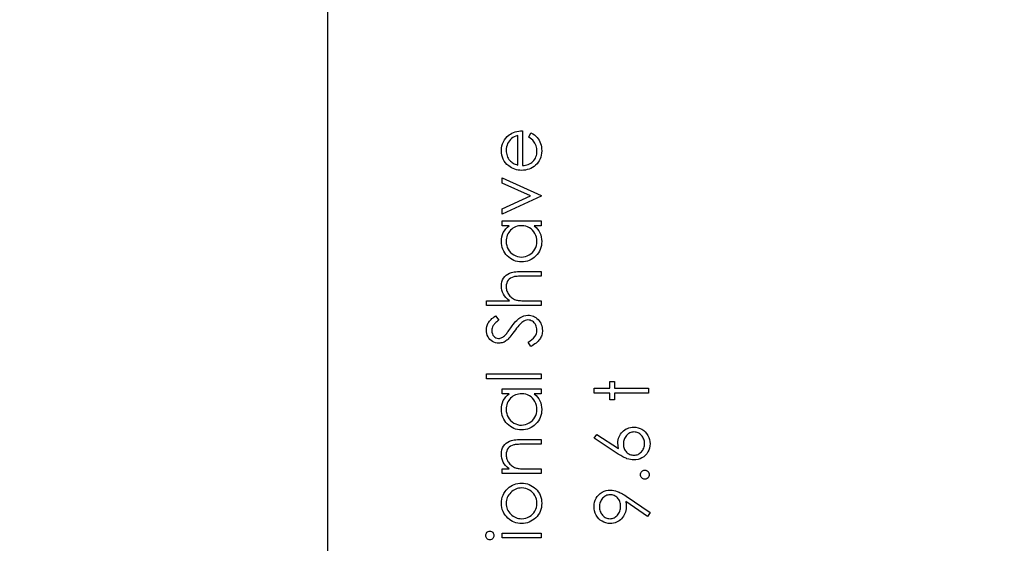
# Model space of a CAD drawing. Header units: inches. Extents: x 0.1 to 87.3, y 0.1 to 33.9.
# Tile 111 of 164: x 28.3 to 30, y 20.7 to 21.7. Entities that reach past the tile are written whole.
import ezdxf

# ---------------------------------------------------------------- set-up
doc = ezdxf.new("R2010")
doc.units = ezdxf.units.IN
doc.header["$MEASUREMENT"] = 0
doc.layers.add('DIMENSIONS', color=171, linetype='Continuous')
doc.layers.add('STATION_LINES', color=231, linetype='Continuous')
doc.styles.add('SLDTEXTSTYLE0', font='TXT', dxfattribs={"width": 0.75})
doc.dimstyles.new('SLDDIMSTYLE3', dxfattribs={"dimtxt": 0.125, "dimasz": 0.13, "dimexe": 0, "dimexo": 0.0625, "dimgap": 0.03125, "dimtad": 0, "dimtih": 1, "dimtoh": 1, "dimdec": 4, "dimlfac": 1.333333, "dimrnd": 1e-09, "dimzin": 12, "dimdsep": 46, "dimtxsty": 'SLDTEXTSTYLE0', "dimsah": 1, "dimcen": 0.09, "dimadec": 0, "dimazin": 3, "dimtfac": 1, "dimtdec": 4, "dimtofl": 0, "dimtmove": 0, "dimatfit": 3, "dimfxl": 1, "dimfrac": 2, "dimtolj": 1, "dimtzin": 12, "dimarcsym": 0})

# ---------------------------------------------------------------- blocks, each defined once
blk = doc.blocks.new('_D_6')
at = {"layer": 'DIMENSIONS'}
for p, q in [((1.8075, 22.5336), (1.8075, 18.1371)), ((31.7987, 22.2074), (31.7987, 18.1371)), ((1.8075, 18.2621), (17.0853, 18.2621)), ((31.7987, 18.2621), (17.7325, 18.2621))]:
    blk.add_line(p, q, dxfattribs=at)
for centre, start, end in [((17.3071, 18.2494), 153.4349, 206.5651), ((17.5106, 18.2494), 333.4349, 26.5651)]:
    blk.add_arc(centre, 0.2219, start, end, dxfattribs=at)
for points in [[(1.8075, 18.2621), (1.9375, 18.2421), (1.9375, 18.2821)], [(31.7987, 18.2621), (31.6687, 18.2821), (31.6687, 18.2421)]]:
    blk.add_solid(points, dxfattribs=at)
at = {"layer": 'DIMENSIONS', "insert": (17.1087, 18.3113), "char_height": 0.125, "attachment_point": 1, "style": 'SLDTEXTSTYLE0'}
blk.add_mtext('39.9883', dxfattribs=at)

msp = doc.modelspace()

# ---------------------------------------------------------------- linework, layer by layer
at = {"color": 7, "linetype": 'Continuous', "flags": 128}
for points in [[(29.148462, 21.452116), (29.152386, 21.459591), (29.152386, 21.459591), (29.155522, 21.45775), (29.158339, 21.455779), (29.160837, 21.453675), (29.163016, 21.451422), (29.164931, 21.449036), (29.166584, 21.44652), (29.168011, 21.443834), (29.169175, 21.441017), (29.170096, 21.438031), (29.170772, 21.434858), (29.171166, 21.431496), (29.171298, 21.427946), (29.171298, 21.427946), (29.171129, 21.424003), (29.170622, 21.420284), (29.169776, 21.416791), (29.168593, 21.413505), (29.167072, 21.410462), (29.165213, 21.407626), (29.163016, 21.404997), (29.16048, 21.402612), (29.157738, 21.400471), (29.154903, 21.398612), (29.151973, 21.397053), (29.148968, 21.395776), (29.145851, 21.394762), (29.142677, 21.394049), (29.13939, 21.393635), (29.136029, 21.393485), (29.136029, 21.393485), (29.132874, 21.393617), (29.129794, 21.393973), (29.126808, 21.394593), (29.123897, 21.395457), (29.12108, 21.396565), (29.118357, 21.397917), (29.115709, 21.399532), (29.113155, 21.401373), (29.113155, 21.401373), (29.110169, 21.403983), (29.107577, 21.4068), (29.10538, 21.409824), (29.103577, 21.413073), (29.102187, 21.416528), (29.101192, 21.42019), (29.100591, 21.424059), (29.100384, 21.428153), (29.100384, 21.428153), (29.100591, 21.43236), (29.101229, 21.43636), (29.102281, 21.440135), (29.103765, 21.443684), (29.105643, 21.447027), (29.107971, 21.450145), (29.110713, 21.453055), (29.113868, 21.455741), (29.113868, 21.455741), (29.116328, 21.457469), (29.11892, 21.458952), (29.121681, 21.460229), (29.124573, 21.461262), (29.127615, 21.462089), (29.130808, 21.46269), (29.134151, 21.463046), (29.137644, 21.463197), (29.137644, 21.463197), (29.137644, 21.401899), (29.137644, 21.401899), (29.140348, 21.402068), (29.14294, 21.402443), (29.1454, 21.403044), (29.147729, 21.40387), (29.149926, 21.404885), (29.152011, 21.406124), (29.153964, 21.407589), (29.155804, 21.40926), (29.157457, 21.411101), (29.158903, 21.413035), (29.160124, 21.415082), (29.161119, 21.417242), (29.161889, 21.419495), (29.162433, 21.421862), (29.162771, 21.424322), (29.162884, 21.426895), (29.162884, 21.426895), (29.16279, 21.429411), (29.16249, 21.431872), (29.161983, 21.434313), (29.161269, 21.436717), (29.160405, 21.439027), (29.15941, 21.441149), (29.158283, 21.443083), (29.157025, 21.444849), (29.155504, 21.446558), (29.153569, 21.448342), (29.151222, 21.450201), (29.148461, 21.452116)], [(29.12923, 21.454783), (29.125906, 21.453788), (29.122958, 21.452567), (29.120329, 21.451159), (29.118075, 21.449544), (29.116084, 21.447703), (29.114319, 21.445562), (29.112723, 21.443158), (29.111352, 21.440473), (29.110244, 21.437618), (29.109436, 21.43467), (29.108967, 21.431665), (29.108798, 21.428585), (29.108798, 21.428585), (29.108892, 21.426068), (29.109192, 21.423627), (29.109699, 21.42128), (29.110413, 21.419045), (29.111314, 21.416866), (29.112403, 21.4148), (29.113718, 21.412829), (29.11522, 21.410932), (29.11522, 21.410932), (29.11646, 21.409617), (29.11785, 21.408396), (29.119371, 21.407251), (29.121061, 21.406199), (29.122883, 21.405223), (29.124855, 21.404321), (29.126958, 21.403514), (29.12923, 21.402781), (29.12923, 21.402781), (29.12923, 21.454783)], [(29.101586, 21.316562), (29.101586, 21.32567), (29.101586, 21.32567), (29.151466, 21.348413), (29.151466, 21.348413), (29.101586, 21.371156), (29.101586, 21.371156), (29.101586, 21.380264), (29.101586, 21.380264), (29.170096, 21.349014), (29.170096, 21.349014), (29.170096, 21.347812), (29.170096, 21.347812), (29.101586, 21.316562)], [(29.101586, 21.304543), (29.170096, 21.304543), (29.170096, 21.304543), (29.170096, 21.296129), (29.170096, 21.296129), (29.158245, 21.296129), (29.158245, 21.296129), (29.161401, 21.293218), (29.164124, 21.290157), (29.166358, 21.28689), (29.168161, 21.283472), (29.169532, 21.279885), (29.170509, 21.276147), (29.17111, 21.272222), (29.171298, 21.268147), (29.171298, 21.268147), (29.171129, 21.264523), (29.17064, 21.261029), (29.169833, 21.257668), (29.168706, 21.254438), (29.167241, 21.251358), (29.165457, 21.24839), (29.163354, 21.245573), (29.160912, 21.242888), (29.158245, 21.240428), (29.155447, 21.238306), (29.152499, 21.236521), (29.1494, 21.235038), (29.14617, 21.233892), (29.142808, 21.233085), (29.139296, 21.232596), (29.135653, 21.232427), (29.135653, 21.232427), (29.132085, 21.232596), (29.128629, 21.233085), (29.125324, 21.233911), (29.122131, 21.235075), (29.119089, 21.236559), (29.116178, 21.238362), (29.11338, 21.240503), (29.110732, 21.242982), (29.108309, 21.245686), (29.106206, 21.248541), (29.104422, 21.251508), (29.102976, 21.254625), (29.10183, 21.257874), (29.101023, 21.261255), (29.100553, 21.264767), (29.100384, 21.26841), (29.100384, 21.26841), (29.100591, 21.272598), (29.10121, 21.276579), (29.102262, 21.280354), (29.103708, 21.283922), (29.105624, 21.287284), (29.108009, 21.290458), (29.110901, 21.293387), (29.114263, 21.296129), (29.114263, 21.296129), (29.101586, 21.296129), (29.101586, 21.296129), (29.101586, 21.304543)], [(29.108799, 21.268523), (29.109023, 21.264842), (29.10968, 21.261311), (29.110788, 21.257931), (29.112328, 21.254682), (29.114281, 21.251677), (29.116573, 21.248991), (29.119239, 21.246625), (29.122244, 21.244578), (29.125474, 21.242944), (29.128817, 21.24178), (29.132235, 21.241066), (29.135747, 21.240841), (29.135747, 21.240841), (29.13924, 21.241085), (29.142658, 21.24178), (29.145982, 21.242963), (29.14925, 21.244616), (29.152292, 21.246681), (29.154997, 21.249048), (29.157325, 21.251752), (29.159297, 21.254776), (29.160875, 21.258025), (29.161983, 21.261386), (29.162659, 21.264861), (29.162884, 21.268448), (29.162884, 21.268448), (29.162659, 21.272091), (29.162002, 21.27564), (29.160875, 21.279077), (29.159316, 21.28242), (29.157382, 21.285519), (29.155128, 21.28826), (29.152574, 21.290589), (29.149682, 21.292561), (29.146546, 21.29412), (29.143221, 21.295247), (29.13971, 21.295904), (29.135991, 21.296129), (29.135991, 21.296129), (29.133155, 21.295998), (29.130432, 21.295622), (29.127822, 21.295003), (29.125343, 21.294139), (29.122977, 21.293012), (29.120723, 21.291641), (29.118601, 21.290026), (29.116591, 21.288148), (29.11477, 21.286101), (29.113173, 21.283941), (29.11184, 21.28165), (29.110751, 21.279265), (29.109887, 21.276748), (29.109286, 21.274119), (29.10891, 21.271377), (29.108798, 21.268523)], [(29.073942, 21.155504), (29.073942, 21.163918), (29.073942, 21.163918), (29.114526, 21.163918), (29.114526, 21.163918), (29.111201, 21.166697), (29.108328, 21.169627), (29.105887, 21.172669), (29.103896, 21.175862), (29.102356, 21.179186), (29.101267, 21.18266), (29.10061, 21.186247), (29.100384, 21.189985), (29.100384, 21.189985), (29.100628, 21.193778), (29.101361, 21.197346), (29.102563, 21.200689), (29.104253, 21.203807), (29.106356, 21.206624), (29.108798, 21.209065), (29.111558, 21.211093), (29.114657, 21.212727), (29.116404, 21.213403), (29.118394, 21.213985), (29.120592, 21.214474), (29.123033, 21.214887), (29.125718, 21.215187), (29.128611, 21.215413), (29.131747, 21.215563), (29.135108, 21.2156), (29.135108, 21.2156), (29.170096, 21.2156), (29.170096, 21.2156), (29.170096, 21.207187), (29.170096, 21.207187), (29.137869, 21.207187), (29.137869, 21.207187), (29.135071, 21.207168), (29.132517, 21.207131), (29.130207, 21.207056), (29.128141, 21.206943), (29.126301, 21.206811), (29.124723, 21.206642), (29.123371, 21.206436), (29.122282, 21.20621), (29.122282, 21.20621), (29.119127, 21.205196), (29.116404, 21.203844), (29.114075, 21.202154), (29.112178, 21.200107), (29.110694, 21.197722), (29.109643, 21.194999), (29.109004, 21.191919), (29.108798, 21.188501), (29.108798, 21.188501), (29.108873, 21.186473), (29.109117, 21.184501), (29.10953, 21.182566), (29.110112, 21.180707), (29.110845, 21.178885), (29.111727, 21.177139), (29.112798, 21.17543), (29.114018, 21.173777), (29.115371, 21.172219), (29.116779, 21.17081), (29.118282, 21.169533), (29.119859, 21.168387), (29.121512, 21.167392), (29.123239, 21.166528), (29.125061, 21.165796), (29.126939, 21.165214), (29.126939, 21.165214), (29.12831, 21.164913), (29.129944, 21.16465), (29.131841, 21.164425), (29.134019, 21.164237), (29.136442, 21.164106), (29.139146, 21.163993), (29.142095, 21.163937), (29.145325, 21.163918), (29.145325, 21.163918), (29.170096, 21.163918), (29.170096, 21.163918), (29.170096, 21.155504), (29.170096, 21.155504), (29.073942, 21.155504)], [(29.152012, 21.083389), (29.147259, 21.091314), (29.147259, 21.091314), (29.150921, 21.093587), (29.154095, 21.095934), (29.156781, 21.098375), (29.158978, 21.100911), (29.160687, 21.103521), (29.161908, 21.106225), (29.16264, 21.109024), (29.162884, 21.111897), (29.162884, 21.111897), (29.162753, 21.114357), (29.16234, 21.116742), (29.161645, 21.119052), (29.160687, 21.121287), (29.159504, 21.123353), (29.158133, 21.125156), (29.156555, 21.126696), (29.154809, 21.127973), (29.15295, 21.128968), (29.151015, 21.129701), (29.149043, 21.130114), (29.146996, 21.130264), (29.146996, 21.130264), (29.144668, 21.130057), (29.142358, 21.129419), (29.140066, 21.128367), (29.137794, 21.126902), (29.137794, 21.126902), (29.136198, 21.125625), (29.134526, 21.124123), (29.13278, 21.122358), (29.130958, 21.120367), (29.129043, 21.118132), (29.127052, 21.115672), (29.124986, 21.112949), (29.122845, 21.11), (29.122845, 21.11), (29.120723, 21.107052), (29.118732, 21.104404), (29.116911, 21.102056), (29.115239, 21.099991), (29.113718, 21.098206), (29.112366, 21.096723), (29.111145, 21.09554), (29.110093, 21.094638), (29.110093, 21.094638), (29.108422, 21.093418), (29.106732, 21.092347), (29.105004, 21.091446), (29.103239, 21.090713), (29.101436, 21.090131), (29.099595, 21.089718), (29.097717, 21.089474), (29.095821, 21.089399), (29.095821, 21.089399), (29.092853, 21.089586), (29.089999, 21.09015), (29.087294, 21.09107), (29.084722, 21.092366), (29.082355, 21.094018), (29.080233, 21.095953), (29.078393, 21.098206), (29.076815, 21.100742), (29.075557, 21.103502), (29.074656, 21.106395), (29.07413, 21.109381), (29.073942, 21.112498), (29.073942, 21.112498), (29.074148, 21.115803), (29.074787, 21.119015), (29.075839, 21.122095), (29.077322, 21.125081), (29.078261, 21.126564), (29.079369, 21.128048), (29.080665, 21.129569), (29.082149, 21.131109), (29.083801, 21.132668), (29.085623, 21.134245), (29.087633, 21.13586), (29.089811, 21.137475), (29.089811, 21.137475), (29.095576, 21.12987), (29.095576, 21.12987), (29.093811, 21.12848), (29.092215, 21.127146), (29.090769, 21.125869), (29.089492, 21.12463), (29.088346, 21.123466), (29.08737, 21.122339), (29.086543, 21.12125), (29.085886, 21.120235), (29.084872, 21.118207), (29.084139, 21.116085), (29.083707, 21.113869), (29.083557, 21.111559), (29.083557, 21.111559), (29.083764, 21.108667), (29.084421, 21.106056), (29.085473, 21.103728), (29.086975, 21.101662), (29.088797, 21.099972), (29.090806, 21.09877), (29.093022, 21.098056), (29.095426, 21.097812), (29.095426, 21.097812), (29.096929, 21.097887), (29.098431, 21.09815), (29.099877, 21.098544), (29.101323, 21.099127), (29.102788, 21.099934), (29.104309, 21.101005), (29.105887, 21.102357), (29.107539, 21.103991), (29.107539, 21.103991), (29.108084, 21.10461), (29.108798, 21.105493), (29.10968, 21.106657), (29.11077, 21.108103), (29.112028, 21.109812), (29.113455, 21.111803), (29.11507, 21.114057), (29.116873, 21.116592), (29.116873, 21.116592), (29.119108, 21.119634), (29.121268, 21.122433), (29.123371, 21.124968), (29.125418, 21.127259), (29.12739, 21.129306), (29.129305, 21.131109), (29.131165, 21.132668), (29.132949, 21.133964), (29.136479, 21.136029), (29.140029, 21.137494), (29.143578, 21.138377), (29.147128, 21.138677), (29.147128, 21.138677), (29.149644, 21.138565), (29.152086, 21.138189), (29.154433, 21.137588), (29.156706, 21.136724), (29.158884, 21.135635), (29.160987, 21.134283), (29.162997, 21.132705), (29.164931, 21.130865), (29.166697, 21.128855), (29.168236, 21.126752), (29.169551, 21.124536), (29.170603, 21.122226), (29.171429, 21.119803), (29.17203, 21.117268), (29.172387, 21.114639), (29.1725, 21.111897), (29.1725, 21.111897), (29.172424, 21.109775), (29.172199, 21.10769), (29.171842, 21.105662), (29.171316, 21.10369), (29.170659, 21.101775), (29.169852, 21.099897), (29.168894, 21.098075), (29.167786, 21.096291), (29.166509, 21.094563), (29.165025, 21.092873), (29.163354, 21.091201), (29.161494, 21.089568), (29.15941, 21.087971), (29.157137, 21.086413), (29.154677, 21.084891), (29.152011, 21.083389)], [(29.073942, 21.026899), (29.073942, 21.035312), (29.073942, 21.035312), (29.170096, 21.035312), (29.170096, 21.035312), (29.170096, 21.026899), (29.170096, 21.026899), (29.073942, 21.026899)], [(29.263327, 21.001658), (29.263325, 21.010072), (29.263325, 21.010072), (29.290969, 21.010072), (29.290969, 21.010072), (29.290969, 21.022091), (29.290969, 21.022091), (29.299383, 21.022091), (29.299383, 21.022091), (29.299383, 21.010072), (29.299383, 21.010072), (29.359479, 21.010072), (29.359479, 21.010072), (29.359479, 21.001658), (29.359479, 21.001658), (29.299383, 21.001658), (29.299383, 21.001658), (29.299383, 20.989639), (29.299383, 20.989639), (29.290969, 20.989639), (29.290969, 20.989639), (29.290969, 21.001658), (29.290969, 21.001658), (29.263325, 21.001658)], [(29.101586, 21.00887), (29.170096, 21.00887), (29.170096, 21.00887), (29.170096, 21.000456), (29.170096, 21.000456), (29.158245, 21.000456), (29.158245, 21.000456), (29.161401, 20.997545), (29.164124, 20.994484), (29.166358, 20.991216), (29.168161, 20.987799), (29.169532, 20.984212), (29.170509, 20.980474), (29.17111, 20.976549), (29.171298, 20.972474), (29.171298, 20.972474), (29.171129, 20.968849), (29.17064, 20.965356), (29.169833, 20.961995), (29.168706, 20.958765), (29.167241, 20.955685), (29.165457, 20.952717), (29.163354, 20.9499), (29.160912, 20.947215), (29.158245, 20.944755), (29.155447, 20.942632), (29.152499, 20.940848), (29.1494, 20.939365), (29.14617, 20.938219), (29.142808, 20.937412), (29.139296, 20.936923), (29.135653, 20.936754), (29.135653, 20.936754), (29.132085, 20.936923), (29.128629, 20.937412), (29.125324, 20.938238), (29.122131, 20.939402), (29.119089, 20.940886), (29.116178, 20.942689), (29.11338, 20.94483), (29.110732, 20.947309), (29.108309, 20.950013), (29.106206, 20.952868), (29.104422, 20.955835), (29.102976, 20.958952), (29.10183, 20.962201), (29.101023, 20.965582), (29.100553, 20.969094), (29.100384, 20.972737), (29.100384, 20.972737), (29.100591, 20.976925), (29.10121, 20.980906), (29.102262, 20.984681), (29.103708, 20.988249), (29.105624, 20.991611), (29.108009, 20.994785), (29.110901, 20.997714), (29.114263, 21.000456), (29.114263, 21.000456), (29.101586, 21.000456), (29.101586, 21.000456), (29.101586, 21.00887)], [(29.108799, 20.97285), (29.109023, 20.969169), (29.10968, 20.965638), (29.110788, 20.962258), (29.112328, 20.959009), (29.114281, 20.956004), (29.116573, 20.953318), (29.119239, 20.950952), (29.122244, 20.948905), (29.125474, 20.947271), (29.128817, 20.946107), (29.132235, 20.945393), (29.135747, 20.945168), (29.135747, 20.945168), (29.13924, 20.945412), (29.142658, 20.946107), (29.145982, 20.94729), (29.14925, 20.948943), (29.152292, 20.951008), (29.154997, 20.953375), (29.157325, 20.956079), (29.159297, 20.959103), (29.160875, 20.962352), (29.161983, 20.965713), (29.162659, 20.969187), (29.162884, 20.972774), (29.162884, 20.972774), (29.162659, 20.976418), (29.162002, 20.979967), (29.160875, 20.983404), (29.159316, 20.986747), (29.157382, 20.989846), (29.155128, 20.992587), (29.152574, 20.994916), (29.149682, 20.996888), (29.146546, 20.998447), (29.143221, 20.999574), (29.13971, 21.000231), (29.135991, 21.000456), (29.135991, 21.000456), (29.133155, 21.000325), (29.130432, 20.999949), (29.127822, 20.999329), (29.125343, 20.998466), (29.122977, 20.997339), (29.120723, 20.995968), (29.118601, 20.994353), (29.116591, 20.992475), (29.11477, 20.990428), (29.113173, 20.988268), (29.11184, 20.985977), (29.110751, 20.983592), (29.109887, 20.981075), (29.109286, 20.978446), (29.10891, 20.975704), (29.108798, 20.97285)], [(29.263327, 20.922331), (29.268415, 20.92881), (29.268415, 20.92881), (29.306294, 20.904039), (29.306294, 20.904039), (29.305618, 20.908997), (29.305392, 20.913749), (29.305392, 20.913749), (29.305524, 20.916603), (29.3059, 20.919345), (29.306519, 20.921974), (29.307402, 20.924491), (29.308529, 20.926895), (29.3099, 20.929205), (29.311534, 20.931383), (29.313412, 20.933468), (29.315477, 20.935365), (29.317656, 20.937017), (29.319947, 20.938407), (29.32237, 20.939534), (29.324886, 20.940416), (29.327534, 20.941055), (29.330295, 20.941431), (29.333168, 20.941562), (29.333168, 20.941562), (29.337093, 20.941337), (29.34083, 20.940623), (29.344361, 20.939459), (29.347704, 20.937806), (29.350803, 20.93574), (29.353545, 20.933261), (29.355967, 20.930407), (29.358052, 20.927139), (29.359723, 20.923627), (29.360925, 20.919965), (29.361639, 20.91619), (29.361883, 20.912265), (29.361883, 20.912265), (29.361658, 20.90849), (29.360963, 20.904847), (29.359798, 20.901335), (29.358164, 20.897974), (29.356117, 20.894856), (29.353714, 20.892095), (29.350897, 20.889673), (29.347723, 20.887626), (29.344305, 20.885992), (29.340774, 20.884809), (29.337112, 20.884114), (29.333337, 20.88387), (29.333337, 20.88387), (29.330445, 20.88402), (29.327459, 20.884452), (29.324417, 20.885166), (29.321299, 20.886161), (29.319684, 20.886799), (29.317975, 20.887532), (29.31621, 20.888396), (29.314351, 20.889353), (29.312397, 20.890443), (29.310388, 20.891626), (29.308285, 20.89294), (29.306106, 20.894349), (29.306106, 20.894349), (29.263325, 20.922331)], [(29.101586, 20.859831), (29.101586, 20.868245), (29.101586, 20.868245), (29.113943, 20.868245), (29.113943, 20.868245), (29.110638, 20.871005), (29.107821, 20.873898), (29.105474, 20.87694), (29.103614, 20.880132), (29.102206, 20.883457), (29.101192, 20.886931), (29.100591, 20.890555), (29.100384, 20.894311), (29.100384, 20.894311), (29.100628, 20.898105), (29.101361, 20.901673), (29.102563, 20.905016), (29.104253, 20.908134), (29.106356, 20.910951), (29.108798, 20.913392), (29.111558, 20.91542), (29.114676, 20.917054), (29.116441, 20.91773), (29.118413, 20.918312), (29.120629, 20.918801), (29.12307, 20.919214), (29.125737, 20.919514), (29.128629, 20.91974), (29.131766, 20.91989), (29.135108, 20.919927), (29.135108, 20.919927), (29.170096, 20.919927), (29.170096, 20.919927), (29.170096, 20.911514), (29.170096, 20.911514), (29.137869, 20.911514), (29.137869, 20.911514), (29.135071, 20.911495), (29.132517, 20.911458), (29.130207, 20.911382), (29.128141, 20.91127), (29.126301, 20.91112), (29.124723, 20.910951), (29.123371, 20.910744), (29.122282, 20.910519), (29.122282, 20.910519), (29.119127, 20.909561), (29.116404, 20.908227), (29.114075, 20.906537), (29.112178, 20.90449), (29.110694, 20.902086), (29.109643, 20.899344), (29.109004, 20.896265), (29.108798, 20.892847), (29.108798, 20.892847), (29.108873, 20.890818), (29.109117, 20.888846), (29.10953, 20.886912), (29.110112, 20.885053), (29.110845, 20.883231), (29.111727, 20.881466), (29.112798, 20.879757), (29.114018, 20.878104), (29.115371, 20.876546), (29.116779, 20.875137), (29.118282, 20.87386), (29.119859, 20.872714), (29.121512, 20.871719), (29.123239, 20.870855), (29.125061, 20.870123), (29.126939, 20.869541), (29.126939, 20.869541), (29.128329, 20.86924), (29.129982, 20.868977), (29.131878, 20.868752), (29.134057, 20.868564), (29.136479, 20.868433), (29.139165, 20.86832), (29.142113, 20.868264), (29.145325, 20.868245), (29.145325, 20.868245), (29.170096, 20.868245), (29.170096, 20.868245), (29.170096, 20.859831), (29.170096, 20.859831), (29.101586, 20.859831)], [(29.315009, 20.911983), (29.315102, 20.909843), (29.315346, 20.907814), (29.315778, 20.90588), (29.316379, 20.904039), (29.31713, 20.902312), (29.318069, 20.900697), (29.319177, 20.899175), (29.320454, 20.897748), (29.321844, 20.896471), (29.323327, 20.895363), (29.324867, 20.894424), (29.326482, 20.893654), (29.328173, 20.893053), (29.329938, 20.892621), (29.33176, 20.892377), (29.333675, 20.892283), (29.333675, 20.892283), (29.335572, 20.892377), (29.337394, 20.892659), (29.33914, 20.893128), (29.340812, 20.893786), (29.342427, 20.894612), (29.343967, 20.895645), (29.345432, 20.896847), (29.346821, 20.898255), (29.348098, 20.899795), (29.349206, 20.90141), (29.350145, 20.9031), (29.350915, 20.904866), (29.351498, 20.906706), (29.351929, 20.908641), (29.352174, 20.910631), (29.352267, 20.912716), (29.352267, 20.912716), (29.352174, 20.9148), (29.351929, 20.916791), (29.351498, 20.918725), (29.350915, 20.920566), (29.350145, 20.922331), (29.349206, 20.924021), (29.348098, 20.925618), (29.346821, 20.927158), (29.345432, 20.928566), (29.343967, 20.929787), (29.342427, 20.930801), (29.340812, 20.931646), (29.33914, 20.932303), (29.337394, 20.932773), (29.335572, 20.933055), (29.333675, 20.933149), (29.333675, 20.933149), (29.33176, 20.933055), (29.329938, 20.932754), (29.328173, 20.932285), (29.326482, 20.931609), (29.324867, 20.930726), (29.323327, 20.929655), (29.321844, 20.928397), (29.320454, 20.926951), (29.319177, 20.925355), (29.318069, 20.923683), (29.31713, 20.921937), (29.316379, 20.920115), (29.315778, 20.9182), (29.315346, 20.916209), (29.315102, 20.914143), (29.315008, 20.911983)], [(29.345057, 20.858028), (29.345206, 20.859587), (29.345619, 20.861033), (29.346333, 20.862348), (29.347328, 20.86355), (29.34853, 20.864545), (29.349845, 20.865277), (29.351291, 20.865691), (29.352868, 20.865841), (29.352868, 20.865841), (29.354408, 20.865691), (29.355854, 20.865277), (29.357169, 20.864545), (29.358371, 20.86355), (29.359385, 20.862348), (29.360099, 20.861033), (29.360531, 20.859587), (29.360681, 20.858028), (29.360681, 20.858028), (29.360531, 20.85647), (29.360099, 20.855042), (29.359385, 20.853709), (29.358371, 20.852507), (29.357169, 20.851512), (29.355854, 20.850798), (29.354408, 20.850366), (29.352868, 20.850216), (29.352868, 20.850216), (29.351291, 20.850366), (29.349845, 20.850798), (29.34853, 20.851512), (29.347328, 20.852507), (29.346333, 20.853709), (29.345619, 20.855042), (29.345206, 20.85647), (29.345056, 20.858028)], [(29.100384, 20.807585), (29.100553, 20.811435), (29.101098, 20.815097), (29.10198, 20.818609), (29.103201, 20.821952), (29.104797, 20.825107), (29.106732, 20.828112), (29.109023, 20.830948), (29.111671, 20.833614), (29.111671, 20.833614), (29.1143, 20.835812), (29.117061, 20.837727), (29.119915, 20.839342), (29.122901, 20.840657), (29.126019, 20.84169), (29.12923, 20.842422), (29.132573, 20.842854), (29.136029, 20.843004), (29.136029, 20.843004), (29.139503, 20.842854), (29.142865, 20.842385), (29.146114, 20.841615), (29.149269, 20.840525), (29.152292, 20.839136), (29.155222, 20.837427), (29.15802, 20.835417), (29.160724, 20.833088), (29.163203, 20.830516), (29.165344, 20.827774), (29.167166, 20.824863), (29.16865, 20.821764), (29.169814, 20.818478), (29.17064, 20.815022), (29.171129, 20.811398), (29.171298, 20.807585), (29.171298, 20.807585), (29.171129, 20.803754), (29.17064, 20.800111), (29.169814, 20.796655), (29.16865, 20.793369), (29.167166, 20.790251), (29.165344, 20.787321), (29.163203, 20.78458), (29.160724, 20.782007), (29.15802, 20.779678), (29.155222, 20.777669), (29.152292, 20.77596), (29.149269, 20.77457), (29.146114, 20.773481), (29.142865, 20.772711), (29.139503, 20.772241), (29.136029, 20.772091), (29.136029, 20.772091), (29.132592, 20.772241), (29.129249, 20.772673), (29.126038, 20.773405), (29.122958, 20.774438), (29.119972, 20.775753), (29.117098, 20.777368), (29.114357, 20.779284), (29.111727, 20.781481), (29.111727, 20.781481), (29.109061, 20.784148), (29.106769, 20.786983), (29.104816, 20.789988), (29.10322, 20.793181), (29.10198, 20.796524), (29.101098, 20.800036), (29.100553, 20.803735), (29.100384, 20.807585)], [(29.108799, 20.807548), (29.108929, 20.804825), (29.109305, 20.802195), (29.109924, 20.79966), (29.110788, 20.797237), (29.111915, 20.79489), (29.113286, 20.792655), (29.114901, 20.790514), (29.116779, 20.788467), (29.118826, 20.786608), (29.120986, 20.784993), (29.123239, 20.783622), (29.125606, 20.782495), (29.128066, 20.781631), (29.130639, 20.781011), (29.133306, 20.780636), (29.136085, 20.780504), (29.136085, 20.780504), (29.139672, 20.78073), (29.143146, 20.781406), (29.146489, 20.782551), (29.149701, 20.784129), (29.152668, 20.786101), (29.155297, 20.788411), (29.157551, 20.791021), (29.159447, 20.793951), (29.16095, 20.797125), (29.16202, 20.800449), (29.162678, 20.803923), (29.162884, 20.807548), (29.162884, 20.807548), (29.162678, 20.811172), (29.16202, 20.814646), (29.16095, 20.817952), (29.159447, 20.821126), (29.157551, 20.824055), (29.155297, 20.826684), (29.152668, 20.828976), (29.149701, 20.830948), (29.146489, 20.832544), (29.143146, 20.833689), (29.139672, 20.834366), (29.136085, 20.834591), (29.136085, 20.834591), (29.133306, 20.834459), (29.130639, 20.834084), (29.128066, 20.833464), (29.125606, 20.8326), (29.123239, 20.831473), (29.120986, 20.830084), (29.118826, 20.828469), (29.116779, 20.826591), (29.114901, 20.824544), (29.113286, 20.822403), (29.111915, 20.820168), (29.110788, 20.817839), (29.109924, 20.815398), (29.109305, 20.812881), (29.108929, 20.810252), (29.108798, 20.807548)], [(29.361884, 20.791322), (29.357207, 20.784598), (29.357207, 20.784598), (29.319102, 20.810665), (29.319102, 20.810665), (29.319647, 20.80567), (29.319816, 20.800806), (29.319816, 20.800806), (29.319684, 20.797857), (29.319309, 20.79504), (29.318689, 20.792317), (29.317806, 20.789725), (29.316679, 20.787228), (29.315308, 20.784861), (29.313674, 20.782589), (29.311796, 20.780448), (29.309731, 20.778495), (29.307552, 20.776786), (29.305261, 20.775359), (29.302857, 20.774175), (29.300322, 20.773274), (29.297674, 20.772617), (29.294913, 20.772222), (29.29204, 20.772091), (29.29204, 20.772091), (29.288115, 20.772335), (29.284396, 20.773049), (29.280866, 20.774251), (29.277523, 20.775922), (29.274462, 20.778044), (29.27172, 20.780561), (29.269297, 20.78349), (29.267194, 20.786814), (29.265504, 20.790401), (29.264302, 20.79412), (29.263569, 20.79797), (29.263325, 20.801932), (29.263325, 20.801932), (29.263569, 20.80582), (29.264264, 20.809557), (29.265447, 20.813144), (29.2671, 20.816581), (29.269185, 20.819773), (29.271626, 20.82259), (29.274462, 20.825051), (29.277654, 20.827154), (29.28111, 20.828825), (29.284678, 20.830027), (29.28834, 20.830741), (29.292134, 20.830985), (29.292134, 20.830985), (29.295082, 20.830835), (29.298087, 20.830403), (29.301167, 20.829652), (29.304322, 20.828619), (29.305956, 20.82798), (29.307684, 20.82721), (29.309468, 20.826328), (29.311346, 20.825332), (29.313318, 20.824224), (29.315346, 20.823004), (29.317468, 20.821651), (29.319665, 20.820187), (29.319665, 20.820187), (29.361883, 20.791322)], [(29.3102, 20.802364), (29.310106, 20.804599), (29.309862, 20.806703), (29.30943, 20.808712), (29.308829, 20.81059), (29.308059, 20.812374), (29.30712, 20.814046), (29.306012, 20.815585), (29.304735, 20.817032), (29.303345, 20.818327), (29.301862, 20.819454), (29.300322, 20.820412), (29.298726, 20.821182), (29.297035, 20.821802), (29.295289, 20.822234), (29.293467, 20.822478), (29.29157, 20.822572), (29.29157, 20.822572), (29.289674, 20.822478), (29.287852, 20.822196), (29.286105, 20.821708), (29.284415, 20.821032), (29.2828, 20.820168), (29.28126, 20.819116), (29.279795, 20.817858), (29.278387, 20.816412), (29.27711, 20.814834), (29.276002, 20.813182), (29.275063, 20.811435), (29.274312, 20.809613), (29.273711, 20.807717), (29.273279, 20.805726), (29.273034, 20.80366), (29.272941, 20.8015), (29.272941, 20.8015), (29.273034, 20.79936), (29.273279, 20.797312), (29.273711, 20.795341), (29.274312, 20.793444), (29.275063, 20.791622), (29.276002, 20.789876), (29.27711, 20.788223), (29.278387, 20.786645), (29.279795, 20.785199), (29.28126, 20.78396), (29.2828, 20.782908), (29.284415, 20.782044), (29.286105, 20.781368), (29.287852, 20.78088), (29.289674, 20.780598), (29.29157, 20.780504), (29.29157, 20.780504), (29.293467, 20.780598), (29.295289, 20.780899), (29.297035, 20.781406), (29.298726, 20.782101), (29.300322, 20.783002), (29.301862, 20.78411), (29.303345, 20.785406), (29.304735, 20.786908), (29.306012, 20.788542), (29.30712, 20.79027), (29.308059, 20.792092), (29.308829, 20.79397), (29.30943, 20.795942), (29.309862, 20.798007), (29.310106, 20.800148), (29.3102, 20.802364)], [(29.07274, 20.75102), (29.072871, 20.752578), (29.073266, 20.754024), (29.073942, 20.755358), (29.074862, 20.75656), (29.07597, 20.757574), (29.07721, 20.758288), (29.078543, 20.758719), (29.079989, 20.75887), (29.079989, 20.75887), (29.081398, 20.758719), (29.082712, 20.758288), (29.083933, 20.757574), (29.085041, 20.75656), (29.085961, 20.755358), (29.086637, 20.754024), (29.087032, 20.752578), (29.087163, 20.75102), (29.087163, 20.75102), (29.087032, 20.74948), (29.086637, 20.748071), (29.085961, 20.746738), (29.085041, 20.745536), (29.083933, 20.744541), (29.082712, 20.743827), (29.081398, 20.743395), (29.079989, 20.743245), (29.079989, 20.743245), (29.078543, 20.743395), (29.07721, 20.743827), (29.07597, 20.744541), (29.074862, 20.745536), (29.073942, 20.746738), (29.073266, 20.748071), (29.072871, 20.74948), (29.07274, 20.75102)], [(29.101586, 20.74685), (29.101586, 20.755264), (29.101586, 20.755264), (29.170096, 20.755264), (29.170096, 20.755264), (29.170096, 20.74685), (29.170096, 20.74685), (29.101586, 20.74685)]]:
    msp.add_lwpolyline(points, dxfattribs=at)
at = {"layer": 'STATION_LINES'}
msp.add_line((28.794935, 19.600705), (28.794935, 22.614639), dxfattribs=at)
msp.add_line((28.794935, 19.600705), (28.794935, 22.614639), dxfattribs=at)

# ---------------------------------------------------------------- dimensions: what is measured, and where the dimension line sits
at = {"layer": 'DIMENSIONS'}
dim = msp.add_linear_dim(base=(1.807477, 18.262123), p1=(31.798685, 22.257365), p2=(1.807477, 22.583647), text='(<>)', dimstyle='SLDDIMSTYLE3', dxfattribs=at)
dim.commit()
dim.dimension.update_dxf_attribs({"geometry": '_D_6', "text_midpoint": (17.408862, 18.262123), "dimtype": 160})

doc.saveas('drawing.dxf')
